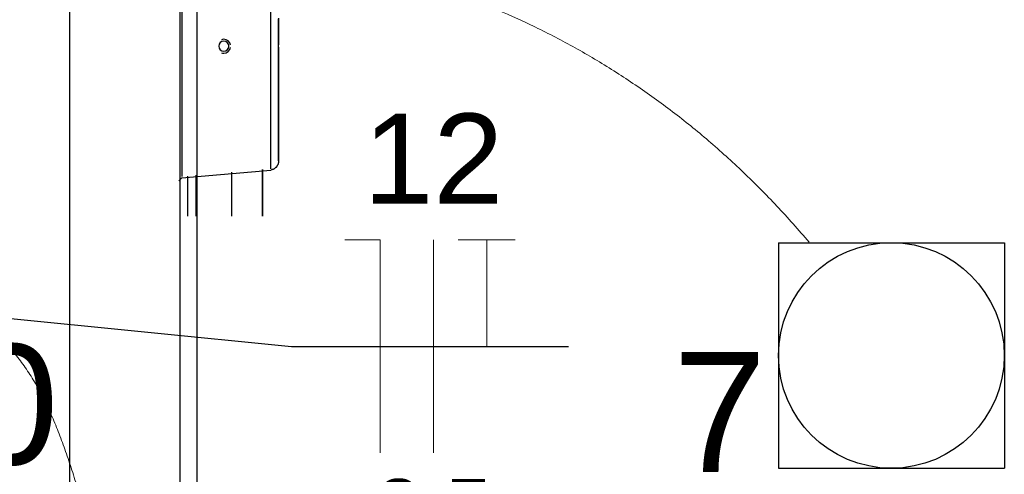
# Model space of a CAD drawing. Header units: millimetres. Extents: x 7 to 269, y 1 to 169.
# Tile 44 of 113: x 72.655 to 73.811, y 34.544 to 35.078. Entities that reach past the tile are written whole.
import ezdxf

# ---------------------------------------------------------------- set-up
doc = ezdxf.new("R2010")
doc.units = ezdxf.units.MM
doc.header["$MEASUREMENT"] = 0
for name, color, linetype, lineweight in [('Eletroduto - Marco Polo', 6, 'Continuous', 9), ('Fiação - Marco Polo', 3, 'Continuous', 9), ('Layout - Marco Polo', 252, 'Continuous', 25), ('Linha de Chamada - Marco Polo', 1, 'Continuous', 25), ('Luminárias - Marco Polo', 5, 'Continuous', 25), ('Textos - Marco Polo', 143, 'Continuous', 25)]:
    doc.layers.add(name, color=color, linetype=linetype, lineweight=lineweight)
doc.layers.add('Parede - Marco Polo', color=7, linetype='Continuous')
doc.styles.add('Arial', font='arial.ttf')

msp = doc.modelspace()

# ---------------------------------------------------------------- linework, layer by layer
at = {"layer": 'Eletroduto - Marco Polo', "linetype": 'Continuous'}
for points in [[(72.0875, 34.8697), (72.1384, 34.9096), (72.19, 34.9466), (72.2422, 34.9806), (72.2949, 35.0117), (72.348, 35.0399), (72.4015, 35.0651), (72.4553, 35.0875), (72.5092, 35.1069), (72.5633, 35.1235), (72.6174, 35.1371), (72.6714, 35.1479), (72.7253, 35.1559), (72.779, 35.1609), (72.8324, 35.1631), (72.8855, 35.1625), (72.9381, 35.159), (72.9901, 35.1527), (73.0415, 35.1436), (73.0923, 35.1316), (73.1422, 35.1169), (73.1913, 35.0993), (73.2395, 35.079), (73.2867, 35.0559), (73.3327, 35.03), (73.3776, 35.0013), (73.4213, 34.9699), (73.4636, 34.9357), (73.5044, 34.8987), (73.5438, 34.859), (73.5816, 34.8166)], [(72.0872, 34.767), (72.1412, 34.7734), (72.1918, 34.7784), (72.2392, 34.7822), (72.2834, 34.7846), (72.3245, 34.7858), (72.3628, 34.7857), (72.3984, 34.7844), (72.4313, 34.7819), (72.4616, 34.7782), (72.4896, 34.7732), (72.5154, 34.7671), (72.539, 34.7598), (72.5606, 34.7514), (72.5804, 34.7418), (72.5984, 34.7311), (72.6148, 34.7192), (72.6297, 34.7063), (72.6433, 34.6923), (72.6556, 34.6772), (72.6668, 34.6611), (72.677, 34.644), (72.6864, 34.6258), (72.695, 34.6066), (72.7031, 34.5864), (72.7106, 34.5653), (72.7179, 34.5431), (72.7249, 34.5201), (72.7318, 34.496), (72.7388, 34.4711), (72.7459, 34.4453)]]:
    msp.add_spline(points, degree=3, dxfattribs=at)
at = {"layer": 'Fiação - Marco Polo'}
for p, q in [((73.0365, 34.8192), (73.0781, 34.8192)), ((73.0781, 34.5692), (73.0781, 34.8192)), ((73.1406, 34.5692), (73.1406, 34.8192)), ((73.1698, 34.8192), (73.2365, 34.8192)), ((73.2031, 34.6942), (73.2031, 34.8192))]:
    msp.add_line(p, q, dxfattribs=at)
at = {"layer": 'Layout - Marco Polo'}
for p, q in [((72.8633, 33.1268), (72.8633, 35.7268)), ((72.8453, 35.1993), (72.8453, 35.0468)), ((72.9498, 35.0468), (72.9498, 35.1903)), ((72.8453, 35.0468), (72.8453, 34.8938)), ((72.9498, 34.9028), (72.9498, 35.0468)), ((72.8453, 34.8923), (72.9498, 34.9013)), ((72.9399, 34.9018), (72.9399, 34.8473)), ((72.9399, 34.8473), (72.9399, 34.9018)), ((72.8418, 34.8888), (72.8453, 34.8923)), ((72.8518, 34.8943), (72.8518, 34.8473)), ((72.8619, 34.8473), (72.8619, 34.8953)), ((72.9039, 34.8473), (72.9039, 34.8988)), ((72.9039, 34.8473), (72.9039, 34.8988))]:
    msp.add_line(p, q, dxfattribs=at)
for points in [[(72.9588, 35.0798), (72.9588, 35.0748), (72.9588, 35.0693), (72.9588, 35.0643), (72.9588, 35.0588), (72.9588, 35.0533), (72.9588, 35.0483)], [(72.9588, 35.0468), (72.9588, 35.0518), (72.9588, 35.0573), (72.9588, 35.0628), (72.9588, 35.0683), (72.9588, 35.0733), (72.9588, 35.0788)], [(72.9588, 34.9123), (72.9588, 34.9123), (72.9588, 34.9123), (72.9588, 34.9133), (72.9588, 34.9138), (72.9588, 34.9148), (72.9588, 34.9158), (72.9588, 34.9173), (72.9588, 34.9188), (72.9588, 34.9208), (72.9588, 34.9228), (72.9588, 34.9248), (72.9588, 34.9273), (72.9588, 34.9298), (72.9588, 34.9328), (72.9588, 34.9358), (72.9588, 34.9388), (72.9588, 34.9418), (72.9588, 34.9453), (72.9588, 34.9493), (72.9588, 34.9528), (72.9588, 34.9568), (72.9588, 34.9608), (72.9588, 34.9653), (72.9588, 34.9693), (72.9588, 34.9738), (72.9588, 34.9783), (72.9588, 34.9833), (72.9588, 34.9878), (72.9588, 34.9928), (72.9588, 34.9978), (72.9588, 35.0028), (72.9588, 35.0083), (72.9588, 35.0133), (72.9588, 35.0183), (72.9588, 35.0238), (72.9588, 35.0293), (72.9588, 35.0343), (72.9588, 35.0398), (72.9588, 35.0453), (72.9588, 35.0468)], [(72.9588, 35.0458), (72.9588, 35.0413), (72.9588, 35.0358), (72.9588, 35.0303), (72.9588, 35.0253), (72.9588, 35.0198), (72.9588, 35.0148), (72.9588, 35.0093), (72.9588, 35.0043), (72.9588, 34.9993), (72.9588, 34.9943), (72.9588, 34.9893), (72.9588, 34.9843), (72.9588, 34.9798), (72.9588, 34.9753), (72.9588, 34.9708), (72.9588, 34.9663), (72.9588, 34.9618), (72.9588, 34.9578), (72.9588, 34.9538), (72.9588, 34.9503), (72.9588, 34.9463), (72.9588, 34.9428), (72.9588, 34.9398), (72.9588, 34.9363), (72.9588, 34.9333), (72.9588, 34.9308), (72.9588, 34.9278), (72.9588, 34.9253), (72.9588, 34.9233), (72.9588, 34.9213), (72.9588, 34.9193), (72.9588, 34.9178), (72.9588, 34.9163), (72.9588, 34.9148), (72.9588, 34.9143), (72.9588, 34.9133), (72.9588, 34.9128), (72.9588, 34.9123), (72.9588, 34.9123), (72.9588, 34.9123)], [(72.9588, 34.9123), (72.9588, 34.9118), (72.9588, 34.9113), (72.9588, 34.9108), (72.9588, 34.9103), (72.9588, 34.9098), (72.9583, 34.9093), (72.9583, 34.9093), (72.9583, 34.9088), (72.9583, 34.9083), (72.9578, 34.9078), (72.9578, 34.9073), (72.9578, 34.9073), (72.9573, 34.9068), (72.9573, 34.9063), (72.9569, 34.9058), (72.9569, 34.9053), (72.9564, 34.9053), (72.9564, 34.9048), (72.9558, 34.9043), (72.9553, 34.9043), (72.9553, 34.9038), (72.9548, 34.9038), (72.9544, 34.9033), (72.9544, 34.9033), (72.9539, 34.9028), (72.9534, 34.9028), (72.9528, 34.9023), (72.9528, 34.9023), (72.9523, 34.9018), (72.9518, 34.9018), (72.9513, 34.9018), (72.9509, 34.9018), (72.9504, 34.9013), (72.9504, 34.9013), (72.9498, 34.9013)]]:
    msp.add_lwpolyline(points, dxfattribs=at)
for radius, start, end in [(0.0059, 90, 270), (0.00813, 90, 109.947), (0.00813, 7.8969, 90), (0.0059, 270, 90), (0.00813, 270, 352.103), (0.00813, 250.053, 270)]:
    msp.add_arc((72.8944, 35.0468), radius, start, end, dxfattribs=at)
at = {"layer": 'Linha de Chamada - Marco Polo'}
for p, q in [((72.5974, 34.7317), (72.974, 34.6942)), ((72.974, 34.6942), (73.299, 34.6942))]:
    msp.add_line(p, q, dxfattribs=at)
at = {"layer": 'Luminárias - Marco Polo'}
for p, q in [((73.5459, 34.816), (73.8109, 34.816)), ((73.5459, 34.816), (73.5459, 34.551)), ((73.8109, 34.816), (73.8109, 34.551)), ((73.5459, 34.551), (73.8109, 34.551))]:
    msp.add_line(p, q, dxfattribs=at)
msp.add_circle((73.6783, 34.6835), 0.1325, dxfattribs=at)
at = {"layer": 'Parede - Marco Polo'}
for p, q in [((72.7133, 35.7268), (72.7133, 32.9768)), ((72.8434, 32.9768), (72.8434, 35.7268))]:
    msp.add_line(p, q, dxfattribs=at)

# ---------------------------------------------------------------- texts
at = {"layer": 'Fiação - Marco Polo', "width": 0.25416, "attachment_point": 8, "line_spacing_factor": 0.798, "style": 'Arial'}
for s, insert, char_height in [('12', (73.1405, 34.8618), 0.1059), ('2.5', (73.1405, 34.4667), 0.0706)]:
    msp.add_mtext(s, dxfattribs=dict(at, insert=insert, char_height=char_height))
at = {"layer": 'Textos - Marco Polo', "char_height": 0.1412, "line_spacing_factor": 0.798, "style": 'Arial'}
for s, insert, width, attachment_point in [('300', (72.536, 34.5535), 0.50832, 8), ('7', (73.422, 34.5465), 0.16944, 7)]:
    msp.add_mtext(s, dxfattribs=dict(at, insert=insert, width=width, attachment_point=attachment_point))

doc.saveas('drawing.dxf')
